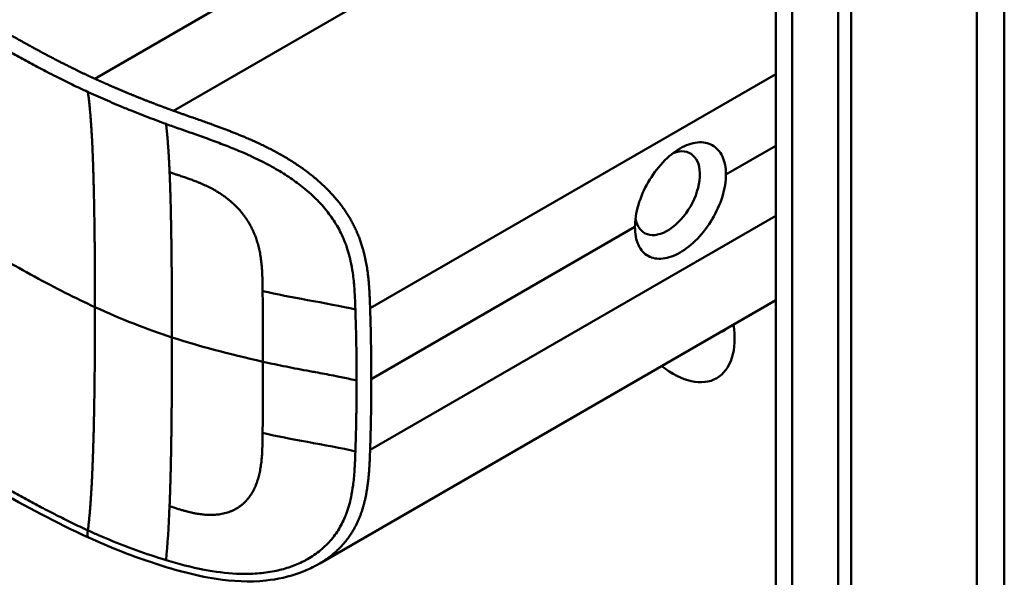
# Model space of a CAD drawing. Header units: millimetres. Extents: x 20 to 833, y 20 to 574.
# Tile 5 of 21: x 221 to 242, y 94 to 106. Entities that reach past the tile are written whole.
import ezdxf

# ---------------------------------------------------------------- set-up
doc = ezdxf.new("R2010")
doc.units = ezdxf.units.MM
doc.header["$LTSCALE"] = 2
doc.layers.add('Sichtbare Kanten(DIN)', color=7, linetype='Continuous', lineweight=50)
doc.layers.add('Sichtbare tangentiale Kanten(DIN)', color=7, linetype='Continuous', lineweight=50)

msp = doc.modelspace()

# ---------------------------------------------------------------- linework, layer by layer
at = {"layer": 'Sichtbare Kanten(DIN)'}
for p, q in [((236.695, 61.703), (236.695, 123.571)), ((238.311, 122.995), (238.311, 60.474)), ((238.037, 60.315), (238.037, 122.836)), ((226.889, 102.776), (226.889, 102.776)), ((236.695, 100.207), (226.927, 94.568)), ((225.027, 95.685), (225.027, 95.686))]:
    msp.add_line(p, q, dxfattribs=at)
for centre, major_axis, start_param, end_param in [((234.376, 102.503), (0.492, 0.852), 2.540385, 6.888941), ((234.501, 100.149), (0.93, -1.611), 5.310049, 7.256321), ((235.067, 100.476), (0.53, -0.918), 6.124253, 6.442118)]:
    msp.add_ellipse(centre, major_axis=major_axis, ratio=0.57735, start_param=start_param, end_param=end_param, dxfattribs=at)
for points, knots in [([(241.592, 126.837), (241.592, 115.951), (241.592, 105.064), (241.592, 84.441), (241.592, 74.705), (241.592, 64.969)], [0, 0, 0, 0, 10, 10, 18.94314, 18.94314, 18.94314, 18.94314]), ([(221.978, 95.121), (220.586, 95.76), (219.376, 96.519), (216.074, 98.443), (214.021, 99.638), (205.809, 104.42), (199.649, 108.007), (191.18, 112.939), (188.871, 114.284), (184.828, 116.638), (182.917, 117.562), (181.133, 119.005), (180.829, 119.305), (180.417, 119.861), (180.277, 120.112), (180.107, 120.58), (180.061, 120.796), (180.039, 121.118), (180.039, 121.22), (180.051, 121.403), (180.059, 121.481), (180.076, 121.58), (180.077, 121.589), (180.079, 121.602), (180.08, 121.607), (180.081, 121.615), (180.082, 121.617), (180.083, 121.621), (180.083, 121.623), (180.083, 121.625), (180.083, 121.625), (180.084, 121.626), (180.084, 121.627), (180.084, 121.628), (180.084, 121.628), (180.084, 121.629), (180.084, 121.63), (180.084, 121.63)], [0, 0, 0, 0, 1.330879, 1.330879, 3.517902, 3.517902, 10.078968, 10.078968, 12.539368, 12.539368, 14.385097, 14.385097, 14.827131, 14.827131, 15.157869, 15.157869, 15.425993, 15.425993, 15.548214, 15.548214, 15.639932, 15.639932, 15.648432, 15.648432, 15.652584, 15.652584, 15.654666, 15.654666, 15.655832, 15.655832, 15.656235, 15.656235, 15.656577, 15.656577, 15.657146, 15.657146, 15.657775, 15.657775, 15.657775, 15.657775]), ([(235.629, 102.905), (235.629, 103.046), (235.603, 103.182), (235.502, 103.401), (235.425, 103.483), (235.249, 103.582), (235.139, 103.604), (234.899, 103.58), (234.769, 103.533), (234.525, 103.392), (234.396, 103.289), (234.158, 103.037), (234.05, 102.888), (233.878, 102.589), (233.804, 102.42), (233.705, 102.086), (233.681, 101.921), (233.681, 101.78)], [-1.550092, -1.550092, -1.550092, -1.550092, -1.420561, -1.420561, -1.290997, -1.290997, -1.162206, -1.162206, -1.033415, -1.033415, -0.904355, -0.904355, -0.775296, -0.775296, -0.646001, -0.646001, -0.51674, -0.51674, -0.51674, -0.51674]), ([(235.629, 102.905), (235.629, 102.905), (235.629, 102.905), (235.629, 102.764), (235.603, 102.599), (235.502, 102.266), (235.425, 102.097), (235.249, 101.801), (235.139, 101.653), (234.899, 101.404), (234.769, 101.301), (234.647, 101.231), (234.525, 101.161), (234.396, 101.114), (234.158, 101.088), (234.05, 101.109), (233.878, 101.206), (233.804, 101.287), (233.705, 101.504), (233.681, 101.639), (233.681, 101.78), (233.681, 101.78), (233.681, 101.78)], [1.55009, 1.55009, 1.55009, 1.55009, 1.550123, 1.550123, 1.679687, 1.679687, 1.809251, 1.809251, 1.938041, 1.938041, 2.066832, 2.066832, 2.066832, 2.195892, 2.195892, 2.324951, 2.324951, 2.454246, 2.454246, 2.58354, 2.58354, 2.583573, 2.583573, 2.583573, 2.583573]), ([(226.927, 94.568), (226.926, 94.567), (226.925, 94.566), (226.922, 94.564), (226.92, 94.564), (226.916, 94.561), (226.913, 94.559), (226.905, 94.555), (226.9, 94.552), (226.883, 94.542), (226.871, 94.536), (226.83, 94.513), (226.801, 94.498), (226.684, 94.439), (226.595, 94.401), (226.271, 94.28), (226.025, 94.226), (225.424, 94.163), (225.063, 94.181), (224.235, 94.308), (223.768, 94.441), (222.855, 94.745), (222.405, 94.925), (221.978, 95.121)], [0, 0, 0, 0, 0.001294, 0.001294, 0.00269, 0.00269, 0.005129, 0.005129, 0.009712, 0.009712, 0.019866, 0.019866, 0.046471, 0.046471, 0.126297, 0.126297, 0.333994, 0.333994, 0.625513, 0.625513, 1.018787, 1.018787, 1.429049, 1.429049, 1.429049, 1.429049])]:
    msp.add_open_spline(points, degree=3, knots=knots, dxfattribs=at)
at = {"layer": 'Sichtbare tangentiale Kanten(DIN)'}
for p, q in [((235.026, 110.758), (223.793, 104.272)), ((225.271, 106.784), (222.109, 104.958)), ((236.695, 105.058), (228.007, 100.042)), ((235.629, 102.905), (236.695, 103.521)), ((236.695, 102.016), (228.007, 97)), ((228.033, 98.519), (233.681, 101.78)), ((225.705, 100.405), (225.705, 100.408)), ((225.705, 97.363), (225.705, 97.36)), ((225.613, 96.399), (225.613, 96.398)), ((221.96, 95.276), (221.962, 95.275)), ((225.613, 94.353), (225.613, 94.353))]:
    msp.add_line(p, q, dxfattribs=at)
for centre, major_axis, ratio, start_param, end_param in [((225.65, 98.643), (0.004, 3.508), 0.017337, 4.783225, 5.238941), ((225.65, 99.008), (0.002, -3.501), 0.017405, 1.081475, 1.537252)]:
    msp.add_ellipse(centre, major_axis=major_axis, ratio=ratio, start_param=start_param, end_param=end_param, dxfattribs=at)
for points, degree, knots in [([(222.109, 104.958), (222.109, 104.958), (222.106, 104.96), (222.034, 104.993), (221.894, 105.058), (221.685, 105.158), (221.416, 105.291), (221.094, 105.459), (220.779, 105.629), (220.466, 105.803), (220.153, 105.98), (219.456, 106.385), (218.373, 107.017), (216.902, 107.872), (215.046, 108.954), (212.802, 110.26), (210.558, 111.567), (208.314, 112.874), (206.071, 114.18), (203.827, 115.486), (201.583, 116.793), (199.339, 118.1), (197.095, 119.406), (195.075, 120.583), (193.28, 121.628), (191.711, 122.542), (190.365, 123.326), (189.243, 123.979), (188.121, 124.633), (186.997, 125.287), (185.875, 125.94), (184.909, 126.502), (184.101, 126.974), (183.445, 127.354), (182.951, 127.646), (182.618, 127.85), (182.294, 128.059), (181.984, 128.273), (181.689, 128.494), (181.358, 128.769), (181.012, 129.104), (180.679, 129.506), (180.407, 129.981), (180.248, 130.522), (180.233, 131.072), (180.395, 131.737), (180.836, 132.497), (181.532, 133.185), (182.344, 133.776), (183.164, 134.278), (183.812, 134.65), (184.244, 134.897), (184.588, 135.094), (184.793, 135.212), (184.946, 135.299), (185.049, 135.358), (185.101, 135.388)], 5, [0, 0, 0, 0, 0, 0, 0.000053, 0.006056, 0.116047, 0.226038, 0.33603, 0.446021, 0.556012, 0.666003, 0.775995, 0.885986, 1.682703, 2.479419, 3.276135, 4.072852, 4.869568, 5.666285, 6.463001, 7.259718, 8.056434, 8.853151, 9.649867, 10.446583, 10.844942, 11.2433, 11.641658, 12.040016, 12.438375, 12.836733, 13.235091, 13.633449, 13.75616, 13.87887, 14.001581, 14.124292, 14.247002, 14.369713, 14.492424, 14.615134, 14.860555, 15.105977, 15.351398, 15.596819, 15.84224, 16.087662, 16.578504, 17.069347, 17.314768, 17.560189, 17.652615, 17.745041, 17.837467, 17.933544, 17.933544, 17.933544, 17.933544, 17.933544, 17.933544]), ([(219.386, 106.057), (219.434, 106.029), (219.482, 106.001), (219.53, 105.974), (219.586, 105.941), (219.641, 105.909), (219.702, 105.873), (219.815, 105.808), (219.913, 105.751), (220.009, 105.696), (220.019, 105.691), (220.029, 105.685), (220.04, 105.679), (220.139, 105.622), (220.232, 105.569), (220.327, 105.516), (220.432, 105.457), (220.536, 105.399), (220.641, 105.341), (220.747, 105.284), (220.852, 105.227), (220.958, 105.171), (220.998, 105.15), (221.04, 105.128), (221.082, 105.106), (221.149, 105.071), (221.216, 105.037), (221.284, 105.002), (221.396, 104.945), (221.507, 104.89), (221.622, 104.835), (221.733, 104.781), (221.847, 104.727), (221.957, 104.676), (221.96, 104.675), (221.961, 104.675), (221.962, 104.674)], 3, [0, 0, 0, 0, 0.0507807, 0.0507807, 0.0507807, 0.1102021, 0.1102021, 0.1102021, 0.2202767, 0.2202767, 0.2202767, 0.2309529, 0.2309529, 0.2309529, 0.3302295, 0.3302295, 0.3302295, 0.4395805, 0.4395805, 0.4395805, 0.5485418, 0.5485418, 0.5485418, 0.5906345, 0.5906345, 0.5906345, 0.6580998, 0.6580998, 0.6580998, 0.7689055, 0.7689055, 0.7689055, 0.8770848, 0.8770848, 0.8770848, 0.8799746, 0.8799746, 0.8799746, 0.8799746]), ([(223.793, 104.272), (223.792, 104.272), (223.783, 104.275), (223.731, 104.294), (223.636, 104.329), (223.5, 104.38), (223.321, 104.447), (223.113, 104.529), (222.907, 104.612), (222.704, 104.697), (222.503, 104.783), (222.345, 104.852), (222.227, 104.905), (222.148, 104.941), (222.109, 104.958)], 5, [0, 0, 0, 0, 0, 0, 0.0000789, 0.0138137, 0.0766896, 0.1395656, 0.2024415, 0.2653174, 0.3281933, 0.3910693, 0.4539452, 0.516768, 0.516768, 0.516768, 0.516768, 0.516768, 0.516768]), ([(221.962, 104.674), (221.968, 104.671), (221.975, 104.668), (221.981, 104.665), (222.047, 104.635), (222.113, 104.605), (222.18, 104.576), (222.246, 104.546), (222.312, 104.517), (222.38, 104.488), (222.447, 104.459), (222.515, 104.43), (222.582, 104.401), (222.608, 104.391), (222.633, 104.38), (222.659, 104.369), (222.702, 104.351), (222.745, 104.334), (222.788, 104.316), (222.857, 104.287), (222.927, 104.259), (222.996, 104.232), (223.066, 104.204), (223.136, 104.176), (223.208, 104.149), (223.279, 104.121), (223.35, 104.094), (223.421, 104.068), (223.492, 104.041), (223.564, 104.015), (223.636, 103.988)], 3, [0, 0, 0, 0, 0.005938, 0.005938, 0.005938, 0.068767, 0.068767, 0.068767, 0.1314145, 0.1314145, 0.1314145, 0.1940469, 0.1940469, 0.1940469, 0.2177013, 0.2177013, 0.2177013, 0.256742, 0.256742, 0.256742, 0.3195011, 0.3195011, 0.3195011, 0.3822317, 0.3822317, 0.3822317, 0.4449585, 0.4449585, 0.4449585, 0.5075707, 0.5075707, 0.5075707, 0.5075707]), ([(228.007, 100.042), (228.007, 100.044), (228.003, 100.187), (227.992, 100.473), (227.962, 100.908), (227.851, 101.496), (227.481, 102.223), (226.867, 102.858), (226.12, 103.352), (225.324, 103.724), (224.697, 103.955), (224.24, 104.113), (223.941, 104.218), (223.793, 104.272)], 5, [0, 0, 0, 0, 0, 0, 0.002102, 0.219803, 0.437505, 0.655206, 0.872907, 1.090608, 1.308309, 1.52601, 1.743633, 1.743633, 1.743633, 1.743633, 1.743633, 1.743633]), ([(223.636, 103.988), (223.652, 103.983), (223.668, 103.977), (223.683, 103.971), (223.779, 103.937), (223.876, 103.902), (223.971, 103.869), (224.124, 103.815), (224.278, 103.761), (224.44, 103.703), (224.551, 103.663), (224.663, 103.622), (224.772, 103.58), (224.882, 103.539), (224.989, 103.497), (225.096, 103.453), (225.131, 103.439), (225.167, 103.424), (225.204, 103.408), (225.333, 103.353), (225.462, 103.295), (225.586, 103.235), (225.711, 103.175), (225.831, 103.112), (225.952, 103.044), (226.057, 102.984), (226.163, 102.92), (226.264, 102.852), (226.365, 102.785), (226.461, 102.716), (226.553, 102.643), (226.576, 102.624), (226.6, 102.605), (226.624, 102.585), (226.726, 102.499), (226.823, 102.409), (226.912, 102.316), (227.001, 102.223), (227.082, 102.125), (227.154, 102.026), (227.224, 101.93), (227.286, 101.831), (227.341, 101.729), (227.395, 101.627), (227.443, 101.521), (227.485, 101.409), (227.487, 101.401), (227.49, 101.393), (227.493, 101.386), (227.537, 101.263), (227.573, 101.132), (227.601, 100.991), (227.619, 100.905), (227.632, 100.823), (227.643, 100.737), (227.644, 100.727), (227.646, 100.717), (227.647, 100.708), (227.66, 100.6), (227.669, 100.489), (227.676, 100.374), (227.683, 100.258), (227.687, 100.172), (227.692, 100.01)], 3, [0, 0, 0, 0, 0.013527, 0.013527, 0.013527, 0.095792, 0.095792, 0.095792, 0.227559, 0.227559, 0.227559, 0.318199, 0.318199, 0.318199, 0.408838, 0.408838, 0.408838, 0.438587, 0.438587, 0.438587, 0.543091, 0.543091, 0.543091, 0.647595, 0.647595, 0.647595, 0.739004, 0.739004, 0.739004, 0.830413, 0.830413, 0.830413, 0.853725, 0.853725, 0.853725, 0.956085, 0.956085, 0.956085, 1.058446, 1.058446, 1.058446, 1.157356, 1.157356, 1.157356, 1.256266, 1.256266, 1.256266, 1.263312, 1.263312, 1.263312, 1.386941, 1.386941, 1.386941, 1.462444, 1.462444, 1.462444, 1.471505, 1.471505, 1.471505, 1.578132, 1.578132, 1.578132, 1.68476, 1.68476, 1.68476, 1.68476]), ([(225.705, 100.408), (225.704, 100.581), (225.699, 101.022), (225.632, 101.529), (225.333, 102.168), (224.751, 102.583), (224.27, 102.775), (223.895, 102.889), (223.712, 102.954)], 5, [0, 0, 0, 0, 0, 0, 0.2492, 0.4992, 0.7492, 0.9992, 0.9992, 0.9992, 0.9992, 0.9992, 0.9992]), ([(222.114, 100.062), (221.687, 100.258), (221.27, 100.469), (220.817, 100.716), (220.363, 100.964), (219.95, 101.204), (219.538, 101.445)], 3, [0, 0, 0, 0, 0.4403832, 0.4403832, 0.4403832, 0.8807664, 0.8807664, 0.8807664, 0.8807664]), ([(227.692, 100.01), (227.403, 100.081), (227.019, 100.148), (226.664, 100.213), (226.33, 100.273), (226.014, 100.336), (225.705, 100.405)], 3, [0, 0, 0, 0, 0.4619377, 0.4619377, 0.4619377, 0.8961211, 0.8961211, 0.8961211, 0.8961211]), ([(227.718, 98.487), (227.718, 98.55), (227.718, 98.613), (227.717, 98.677), (227.716, 98.992), (227.711, 99.307), (227.704, 99.626), (227.702, 99.69), (227.7, 99.752), (227.698, 99.814), (227.697, 99.874), (227.695, 99.937), (227.693, 100.003), (227.692, 100.005), (227.692, 100.007), (227.692, 100.01)], 3, [0, 0, 0, 0, 0.0579521, 0.0579521, 0.0579521, 0.3477131, 0.3477131, 0.3477131, 0.4058533, 0.4058533, 0.4058533, 0.4636935, 0.4636935, 0.4636935, 0.4658128, 0.4658128, 0.4658128, 0.4658128]), ([(228.033, 98.519), (228.033, 98.583), (228.033, 98.646), (228.032, 98.71), (228.032, 98.773), (228.032, 98.836), (228.031, 98.9), (228.031, 98.963), (228.03, 99.027), (228.029, 99.09), (228.028, 99.154), (228.028, 99.217), (228.026, 99.28), (228.025, 99.344), (228.024, 99.407), (228.023, 99.471), (228.022, 99.534), (228.02, 99.597), (228.019, 99.661), (228.017, 99.725), (228.015, 99.789), (228.013, 99.852), (228.011, 99.916), (228.009, 99.979), (228.007, 100.042)], 3, [0.000019, 0.000019, 0.000019, 0.000019, 0.0581611, 0.0581611, 0.0581611, 0.1162844, 0.1162844, 0.1162844, 0.1744076, 0.1744076, 0.1744076, 0.2325309, 0.2325309, 0.2325309, 0.2906542, 0.2906542, 0.2906542, 0.3487774, 0.3487774, 0.3487774, 0.4069007, 0.4069007, 0.4069007, 0.4650424, 0.4650424, 0.4650424, 0.4650424]), ([(225.711, 98.891), (225.9, 98.848), (226.039, 98.819), (226.208, 98.785), (226.377, 98.751), (226.546, 98.72), (226.715, 98.689), (226.757, 98.681), (226.799, 98.673), (226.841, 98.665), (226.968, 98.642), (227.094, 98.619), (227.22, 98.594), (227.241, 98.59), (227.262, 98.586), (227.283, 98.582), (227.304, 98.578), (227.325, 98.574), (227.346, 98.569), (227.45, 98.548), (227.554, 98.526), (227.657, 98.502), (227.678, 98.497), (227.698, 98.492), (227.718, 98.487)], 3, [0, 0, 0, 0, 0.1300988, 0.1300988, 0.1300988, 0.2601975, 0.2601975, 0.2601975, 0.2927222, 0.2927222, 0.2927222, 0.3902963, 0.3902963, 0.3902963, 0.4065586, 0.4065586, 0.4065586, 0.422821, 0.422821, 0.422821, 0.5041327, 0.5041327, 0.5041327, 0.5203951, 0.5203951, 0.5203951, 0.5203951]), ([(228.007, 97), (228.007, 97), (228.009, 97.038), (228.011, 97.113), (228.015, 97.227), (228.019, 97.38), (228.023, 97.569), (228.027, 97.759), (228.03, 97.949), (228.031, 98.139), (228.032, 98.291), (228.033, 98.405), (228.033, 98.481), (228.033, 98.519)], 5, [0, 0, 0, 0, 0, 0, 0.00002, 0.0581515, 0.116283, 0.1744144, 0.2325459, 0.2906774, 0.3488089, 0.4069404, 0.465034, 0.465034, 0.465034, 0.465034, 0.465034, 0.465034]), ([(225.705, 97.36), (225.704, 97.187), (225.699, 96.731), (225.631, 96.236), (225.334, 95.693), (224.75, 95.541), (224.271, 95.616), (223.96, 95.714), (223.712, 95.791)], 5, [0, 0, 0, 0, 0, 0, 0.2491944, 0.4991944, 0.7491944, 0.9991944, 0.9991944, 0.9991944, 0.9991944, 0.9991944, 0.9991944]), ([(227.692, 96.967), (227.403, 97.039), (227.019, 97.106), (226.664, 97.17), (226.33, 97.231), (226.014, 97.293), (225.705, 97.363)], 3, [0, 0, 0, 0, 0.461945, 0.461945, 0.461945, 0.8961195, 0.8961195, 0.8961195, 0.8961195]), ([(223.636, 94.638), (223.903, 94.558), (224.177, 94.484), (224.454, 94.431), (224.685, 94.386), (224.916, 94.356), (225.148, 94.345), (225.168, 94.344), (225.188, 94.344), (225.208, 94.343), (225.336, 94.339), (225.465, 94.342), (225.589, 94.351), (225.712, 94.36), (225.833, 94.376), (225.953, 94.4), (226.058, 94.42), (226.163, 94.448), (226.264, 94.481), (226.365, 94.514), (226.461, 94.553), (226.553, 94.597), (226.577, 94.609), (226.601, 94.622), (226.625, 94.634), (226.728, 94.689), (226.824, 94.753), (226.913, 94.823), (227.002, 94.893), (227.083, 94.97), (227.155, 95.052), (227.225, 95.132), (227.287, 95.217), (227.341, 95.308), (227.396, 95.398), (227.443, 95.495), (227.485, 95.6), (227.488, 95.607), (227.49, 95.615), (227.493, 95.621), (227.536, 95.733), (227.571, 95.856), (227.599, 95.988), (227.618, 96.074), (227.631, 96.155), (227.642, 96.242), (227.644, 96.254), (227.645, 96.264), (227.647, 96.275), (227.66, 96.381), (227.669, 96.49), (227.676, 96.605), (227.683, 96.719), (227.687, 96.805), (227.692, 96.967)], 3, [0, 0, 0, 0, 0.230762, 0.230762, 0.230762, 0.423227, 0.423227, 0.423227, 0.439515, 0.439515, 0.439515, 0.543734, 0.543734, 0.543734, 0.647952, 0.647952, 0.647952, 0.739173, 0.739173, 0.739173, 0.830393, 0.830393, 0.830393, 0.854195, 0.854195, 0.854195, 0.956483, 0.956483, 0.956483, 1.058772, 1.058772, 1.058772, 1.157514, 1.157514, 1.157514, 1.256255, 1.256255, 1.256255, 1.263482, 1.263482, 1.263482, 1.383867, 1.383867, 1.383867, 1.461303, 1.461303, 1.461303, 1.471606, 1.471606, 1.471606, 1.578168, 1.578168, 1.578168, 1.684731, 1.684731, 1.684731, 1.684731]), ([(226.927, 94.568), (227.04, 94.632), (227.27, 94.79), (227.576, 95.088), (227.855, 95.591), (227.962, 96.142), (227.992, 96.572), (228.003, 96.856), (228.007, 96.998), (228.007, 97)], 5, [0.9013192, 0.9013192, 0.9013192, 0.9013192, 0.9013192, 0.9013192, 1.088696, 1.3063885, 1.5240809, 1.7417733, 1.7438745, 1.7438745, 1.7438745, 1.7438745, 1.7438745, 1.7438745]), ([(219.386, 96.658), (219.433, 96.631), (219.479, 96.604), (219.526, 96.577), (219.583, 96.543), (219.64, 96.51), (219.702, 96.474), (219.815, 96.409), (219.913, 96.352), (220.009, 96.297), (220.017, 96.293), (220.025, 96.288), (220.034, 96.282), (220.135, 96.225), (220.23, 96.171), (220.326, 96.117), (220.431, 96.058), (220.535, 96.001), (220.64, 95.943), (220.745, 95.885), (220.851, 95.829), (220.956, 95.773), (220.987, 95.757), (221.018, 95.74), (221.05, 95.723), (221.128, 95.683), (221.205, 95.643), (221.283, 95.604), (221.394, 95.547), (221.506, 95.492), (221.618, 95.437), (221.732, 95.382), (221.846, 95.328), (221.96, 95.276)], 3, [0, 0, 0, 0, 0.0493687, 0.0493687, 0.0493687, 0.1101418, 0.1101418, 0.1101418, 0.2201433, 0.2201433, 0.2201433, 0.2290985, 0.2290985, 0.2290985, 0.3299892, 0.3299892, 0.3299892, 0.4391613, 0.4391613, 0.4391613, 0.5480388, 0.5480388, 0.5480388, 0.5800984, 0.5800984, 0.5800984, 0.6576871, 0.6576871, 0.6576871, 0.7681813, 0.7681813, 0.7681813, 0.8792555, 0.8792555, 0.8792555, 0.8792555]), ([(221.978, 95.124), (221.968, 95.127), (221.961, 95.136), (221.957, 95.152), (221.95, 95.18), (221.955, 95.225), (221.96, 95.276)], 3, [0.4569914, 0.4569914, 0.4569914, 0.4569914, 0.6504188, 0.6504188, 0.6504188, 1, 1, 1, 1]), ([(221.962, 95.275), (221.968, 95.272), (221.973, 95.27), (221.979, 95.267), (222.052, 95.233), (222.129, 95.199), (222.201, 95.168), (222.387, 95.086), (222.588, 95.004), (222.789, 94.927), (222.806, 94.921), (222.824, 94.914), (222.841, 94.908), (222.893, 94.888), (222.944, 94.869), (222.996, 94.85), (223.205, 94.775), (223.418, 94.704), (223.636, 94.638)], 3, [0, 0, 0, 0, 0.0053162, 0.0053162, 0.0053162, 0.0755048, 0.0755048, 0.0755048, 0.2568405, 0.2568405, 0.2568405, 0.2725259, 0.2725259, 0.2725259, 0.3194664, 0.3194664, 0.3194664, 0.5075707, 0.5075707, 0.5075707, 0.5075707])]:
    msp.add_open_spline(points, degree=degree, knots=knots, dxfattribs=at)
for points, degree in [([(241.007, 64.153), (241.007, 95.087), (241.007, 126.021)], 2), ([(237.047, 61.213), (237.047, 81.836), (237.047, 102.459), (237.047, 123.081)], 3), ([(222.114, 100.062), (222.114, 101.197), (222.103, 102.325), (222.082, 103.342), (222.041, 104.135), (221.962, 104.674)], 5), ([(223.712, 102.954), (223.701, 103.201), (223.688, 103.431), (223.674, 103.64), (223.656, 103.826), (223.636, 103.988)], 5), ([(223.712, 102.954), (223.736, 102.387), (223.751, 101.72), (223.759, 100.978), (223.763, 100.197), (223.763, 99.413)], 5), ([(222.114, 100.062), (222.114, 98.927), (222.103, 97.786), (222.082, 96.745), (222.041, 95.905), (221.962, 95.275)], 5), ([(223.763, 99.413), (223.216, 99.591), (222.675, 99.804), (222.114, 100.062)], 3), ([(223.712, 95.791), (223.736, 96.396), (223.751, 97.085), (223.759, 97.841), (223.763, 98.628), (223.763, 99.412)], 5), ([(223.763, 99.413), (224.318, 99.232), (224.967, 99.058), (225.711, 98.891)], 3), ([(223.712, 95.791), (223.694, 95.348), (223.67, 94.96), (223.636, 94.638)], 3)]:
    msp.add_open_spline(points, degree=degree, dxfattribs=at)
msp.add_rational_spline([(227.718, 98.487), (227.718, 98.455), (227.718, 98.424), (227.718, 98.392), (227.718, 98.361), (227.718, 98.329), (227.717, 98.298), (227.716, 98.045), (227.713, 97.793), (227.708, 97.541), (227.707, 97.48), (227.705, 97.418), (227.704, 97.352), (227.702, 97.285), (227.7, 97.223), (227.698, 97.162), (227.697, 97.103), (227.695, 97.04), (227.693, 96.974), (227.692, 96.972), (227.692, 96.969), (227.692, 96.967)], [1, 1, 1, 1, 1.00008958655, 1.00008958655, 1, 1, 1, 1, 1.00223380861, 1.00223380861, 1, 1.00382742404, 1.00382742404, 1, 1.00355055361, 1.00355055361, 1, 1, 1, 1], degree=3, knots=[0, 0, 0, 0, 0.0289474, 0.0289474, 0.0289474, 0.0578949, 0.0578949, 0.0578949, 0.2897354, 0.2897354, 0.2897354, 0.347694, 0.347694, 0.347694, 0.4058538, 0.4058538, 0.4058538, 0.4636922, 0.4636922, 0.4636922, 0.4658129, 0.4658129, 0.4658129, 0.4658129], dxfattribs=at)

doc.saveas('drawing.dxf')
